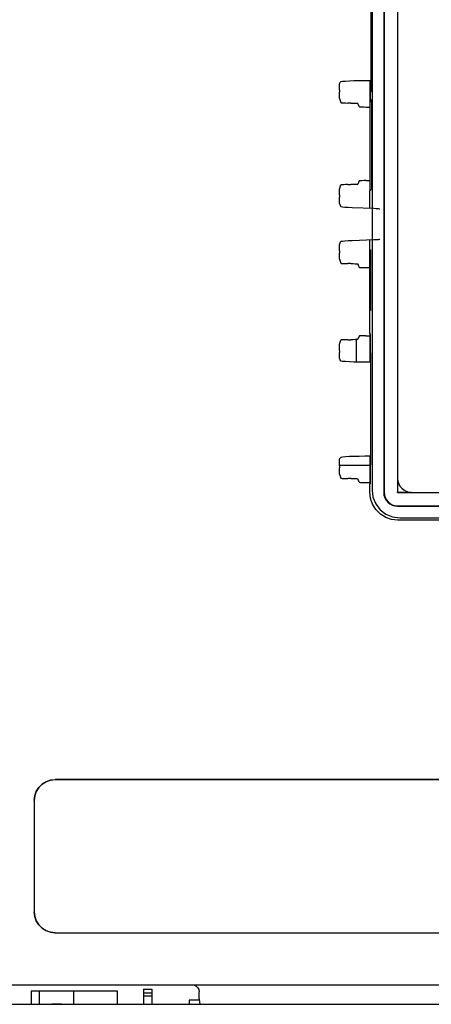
# Model space of a CAD drawing. Extents: x 28 to 410, y 34 to 287.
# Tile 16 of 32: x 108.29 to 111.99, y 161.22 to 170.07. Entities that reach past the tile are written whole.
import ezdxf

# ---------------------------------------------------------------- set-up
doc = ezdxf.new("R2010")
doc.units = 0
doc.header["$LTSCALE"] = 23.1
doc.layers.get('0').update_dxf_attribs({"linetype": 'CONTINUOUS'})
doc.layers.add('ALL_FEATURES', color=7, linetype='CONTINUOUS')

msp = doc.modelspace()

# ---------------------------------------------------------------- linework, layer by layer
at = {"color": 7, "linetype": 'CONTINUOUS'}
for p, q in [((111.4354, 166.0599), (111.1617, 166.0599)), ((109.9004, 161.2535), (109.8129, 161.2535)), ((109.8129, 161.2535), (109.8129, 161.216))]:
    msp.add_line(p, q, dxfattribs=at)
at = {"layer": 'ALL_FEATURES', "color": 7, "linetype": 'CONTINUOUS'}
for p, q in [((111.5604, 176.5679), (111.5604, 165.8179)), ((111.5636, 176.5679), (111.5636, 165.8179)), ((111.6843, 176.569), (111.6843, 165.8168)), ((111.4554, 176.5479), (111.4554, 165.8379)), ((111.4456, 170.467), (111.4456, 169.4188)), ((111.1626, 169.4876), (111.1681, 169.5041)), ((111.4456, 169.5172), (111.3904, 169.5168)), ((111.4354, 169.5171), (111.4354, 169.3429)), ((111.4382, 169.5171), (111.4382, 169.3458)), ((111.1617, 169.4314), (111.1617, 169.4132)), ((111.4456, 169.4188), (111.4391, 169.4122)), ((111.4391, 169.4122), (111.4391, 169.3549)), ((111.1626, 169.357), (111.1748, 169.3204)), ((111.2664, 169.3172), (111.2373, 169.3172)), ((111.3388, 169.2844), (111.3289, 169.314)), ((111.4354, 169.3429), (111.4382, 169.3458)), ((111.4354, 169.3429), (111.4519, 169.3263)), ((111.4354, 169.3429), (111.4354, 169.3429)), ((111.4354, 169.3428), (111.4402, 169.338)), ((111.4376, 168.5294), (111.4376, 169.3406)), ((111.4382, 169.3458), (111.4519, 169.3323)), ((111.4391, 169.3549), (111.4519, 169.342)), ((111.4402, 169.338), (111.4519, 169.3263)), ((111.4519, 169.342), (111.4519, 168.5438)), ((111.4013, 169.2812), (111.4376, 169.2812)), ((111.3388, 168.6164), (111.3289, 168.5868)), ((111.4013, 168.6196), (111.4376, 168.6196)), ((111.1626, 168.5438), (111.1748, 168.5804)), ((111.2373, 168.5836), (111.2664, 168.5836)), ((111.4519, 168.5438), (111.4358, 168.5276)), ((111.4358, 168.3721), (111.4358, 168.5276)), ((111.1617, 168.4877), (111.1617, 168.4694)), ((111.1626, 168.4132), (111.1708, 168.3886)), ((111.2755, 168.3781), (111.4719, 168.3708)), ((111.1626, 168.0438), (111.1708, 168.0685)), ((111.4719, 168.0863), (111.2755, 168.0789)), ((111.4358, 167.2453), (111.4358, 168.0849)), ((111.1617, 167.9877), (111.1617, 167.9694)), ((111.4375, 167.9974), (111.4432, 167.9969)), ((111.4375, 167.9974), (111.4375, 167.4509)), ((111.4432, 167.9969), (111.4432, 167.4514)), ((111.1626, 167.9132), (111.1748, 167.8767)), ((111.2664, 167.8735), (111.2373, 167.8735)), ((111.3388, 167.8406), (111.3289, 167.8702)), ((111.4013, 167.8374), (111.4358, 167.8374)), ((111.4432, 167.4514), (111.4375, 167.4509)), ((111.1626, 167.1501), (111.1748, 167.1866)), ((111.2373, 167.1899), (111.2664, 167.1899)), ((111.3129, 167.191), (111.3129, 166.9914)), ((111.3388, 167.2227), (111.3289, 167.1931)), ((111.4013, 167.2259), (111.4376, 167.2259)), ((111.4358, 167.2453), (111.4391, 167.242)), ((111.4376, 167.1702), (111.4376, 167.242)), ((111.4391, 167.242), (111.4391, 167.074)), ((111.1617, 167.0939), (111.1617, 167.0757)), ((111.4354, 167.1679), (111.4391, 167.1716)), ((111.4382, 167.1651), (111.4354, 167.1679)), ((111.4354, 167.1679), (111.4354, 166.99)), ((111.4354, 167.1679), (111.4354, 167.1679)), ((111.4382, 167.1651), (111.4391, 167.1659)), ((111.4382, 167.1651), (111.4382, 166.9899)), ((111.1626, 167.0195), (111.1681, 167.003)), ((111.4391, 167.074), (111.4452, 167.0679)), ((111.4452, 166.0679), (111.4452, 167.0679)), ((111.3904, 166.9902), (111.4452, 166.9899)), ((111.1626, 166.1126), (111.1681, 166.1291)), ((111.4452, 166.1422), (111.3904, 166.1418)), ((111.4354, 166.1421), (111.4354, 165.9679)), ((111.4382, 166.1421), (111.4382, 165.9708)), ((111.1617, 166.0564), (111.1617, 166.0382)), ((111.4391, 166.0618), (111.4452, 166.0679)), ((111.4391, 166.0618), (111.4391, 165.8938)), ((111.1626, 165.982), (111.1748, 165.9454)), ((111.2664, 165.9422), (111.2373, 165.9422)), ((111.3388, 165.9094), (111.3289, 165.939)), ((111.4354, 165.9679), (111.4382, 165.9708)), ((111.4354, 165.9679), (111.4391, 165.9642)), ((111.4354, 165.9679), (111.4354, 165.9679)), ((111.4354, 165.9678), (111.4391, 165.9642)), ((111.4376, 165.8938), (111.4376, 165.9656)), ((111.4382, 165.9708), (111.4391, 165.9699)), ((111.6854, 165.9429), (111.6854, 165.8179)), ((111.4013, 165.9062), (111.4376, 165.9062)), ((111.4391, 165.8938), (111.4358, 165.8905)), ((111.4358, 165.8183), (111.4358, 165.8905)), ((111.6843, 165.8168), (111.6854, 165.8179)), ((111.6843, 165.8168), (118.6865, 165.8168)), ((111.6854, 165.8179), (111.8104, 165.8179)), ((111.6854, 165.6962), (118.6854, 165.6962)), ((111.6854, 165.6929), (118.6854, 165.6929)), ((111.7054, 165.588), (118.6653, 165.588)), ((113.3533, 165.5683), (111.6858, 165.5683)), ((112.7321, 163.2352), (108.6061, 163.2352)), ((112.7316, 163.2348), (108.6066, 163.2348)), ((108.4187, 163.0477), (108.4187, 162.0468)), ((108.4191, 163.0473), (108.4191, 162.0473)), ((108.6061, 161.8593), (112.7321, 161.8593)), ((108.6066, 161.8598), (112.7316, 161.8598)), ((98.6754, 161.391), (119.8754, 161.391)), ((109.4004, 161.3535), (109.4754, 161.3535)), ((109.4004, 161.3535), (109.4004, 161.216)), ((109.4754, 161.3535), (109.4754, 161.216)), ((108.4641, 161.3348), (108.3916, 161.3348)), ((108.3916, 161.3348), (108.3916, 161.216)), ((108.7766, 161.3342), (108.4641, 161.3342)), ((108.4641, 161.3342), (108.4641, 161.216)), ((109.1666, 161.3348), (108.7766, 161.3348)), ((108.7766, 161.216), (108.7766, 161.3342)), ((109.1666, 161.216), (109.1666, 161.3348)), ((109.4004, 161.3181), (109.4754, 161.3181)), ((109.4004, 161.291), (109.4754, 161.291)), ((109.9004, 161.266), (109.9004, 161.3285)), ((96.7504, 161.216), (122.3754, 161.216)), ((108.5766, 161.2192), (108.6641, 161.2192)), ((108.5766, 161.216), (108.5766, 161.2192)), ((108.6641, 161.2192), (108.6641, 161.216))]:
    msp.add_line(p, q, dxfattribs=at)
for points in [[(111.1617, 169.4314), (111.1617, 169.4482), (111.1619, 169.4635), (111.1621, 169.4758), (111.1623, 169.4841), (111.1626, 169.4876)], [(111.3904, 169.5168), (111.3402, 169.5163), (111.2932, 169.5152), (111.2516, 169.5136), (111.2169, 169.5116), (111.1908, 169.5093), (111.1743, 169.5067), (111.1681, 169.5041)], [(111.1626, 169.357), (111.1623, 169.3604), (111.1621, 169.3687), (111.1619, 169.3811), (111.1617, 169.3963), (111.1617, 169.4132)], [(111.1748, 169.3204), (111.1781, 169.3194), (111.1871, 169.3185), (111.2009, 169.3178), (111.2182, 169.3174), (111.2373, 169.3172)], [(111.2664, 169.3172), (111.2855, 169.317), (111.3028, 169.3166), (111.3166, 169.3159), (111.3256, 169.315), (111.3289, 169.314)], [(111.3388, 169.2844), (111.3421, 169.2834), (111.3511, 169.2825), (111.3649, 169.2818), (111.3822, 169.2813), (111.4013, 169.2812)], [(111.4013, 168.6196), (111.3822, 168.6195), (111.3649, 168.619), (111.3511, 168.6183), (111.3421, 168.6174), (111.3388, 168.6164)], [(111.1617, 168.4877), (111.1617, 168.5045), (111.1619, 168.5198), (111.1621, 168.5321), (111.1623, 168.5404), (111.1626, 168.5438)], [(111.2373, 168.5836), (111.2182, 168.5835), (111.2009, 168.583), (111.1871, 168.5823), (111.1781, 168.5814), (111.1748, 168.5804)], [(111.3289, 168.5868), (111.3256, 168.5858), (111.3166, 168.5849), (111.3028, 168.5842), (111.2855, 168.5838), (111.2664, 168.5836)], [(111.1626, 168.4132), (111.1623, 168.4167), (111.1621, 168.425), (111.1619, 168.4373), (111.1617, 168.4526), (111.1617, 168.4694)], [(111.1708, 168.3886), (111.176, 168.3861), (111.1897, 168.3838), (111.2114, 168.3816), (111.2403, 168.3797), (111.2755, 168.3781)], [(111.4719, 168.3708), (111.4935, 168.3698), (111.5099, 168.3685), (111.5204, 168.3671), (111.5243, 168.3656)], [(111.2755, 168.0789), (111.2403, 168.0773), (111.2114, 168.0754), (111.1897, 168.0733), (111.176, 168.0709), (111.1708, 168.0685)], [(111.5243, 168.0915), (111.5204, 168.09), (111.5099, 168.0886), (111.4935, 168.0873), (111.4719, 168.0863)], [(111.1617, 167.9877), (111.1617, 168.0045), (111.1619, 168.0198), (111.1621, 168.0321), (111.1623, 168.0404), (111.1626, 168.0438)], [(111.1626, 167.9132), (111.1623, 167.9167), (111.1621, 167.925), (111.1619, 167.9373), (111.1617, 167.9526), (111.1617, 167.9694)], [(111.1748, 167.8767), (111.1781, 167.8757), (111.1871, 167.8748), (111.2009, 167.8741), (111.2182, 167.8736), (111.2373, 167.8735)], [(111.2664, 167.8735), (111.2855, 167.8733), (111.3028, 167.8728), (111.3166, 167.8721), (111.3256, 167.8712), (111.3289, 167.8702)], [(111.3388, 167.8406), (111.3421, 167.8396), (111.3511, 167.8387), (111.3649, 167.838), (111.3822, 167.8376), (111.4013, 167.8374)], [(111.2373, 167.1899), (111.2182, 167.1897), (111.2009, 167.1893), (111.1871, 167.1885), (111.1781, 167.1876), (111.1748, 167.1866)], [(111.3289, 167.1931), (111.3256, 167.1921), (111.3166, 167.1912), (111.3028, 167.1905), (111.2855, 167.19), (111.2664, 167.1899)], [(111.4013, 167.2259), (111.3822, 167.2257), (111.3649, 167.2253), (111.3511, 167.2246), (111.3421, 167.2237), (111.3388, 167.2227)], [(111.1617, 167.0939), (111.1617, 167.1107), (111.1619, 167.126), (111.1621, 167.1383), (111.1623, 167.1466), (111.1626, 167.1501)], [(111.1626, 167.0195), (111.1623, 167.0229), (111.1621, 167.0312), (111.1619, 167.0436), (111.1617, 167.0588), (111.1617, 167.0757)], [(111.1681, 167.003), (111.1743, 167.0003), (111.1908, 166.9978), (111.2169, 166.9955), (111.2516, 166.9935), (111.2932, 166.9919), (111.3402, 166.9908), (111.3904, 166.9902)], [(111.3904, 166.1418), (111.3402, 166.1413), (111.2932, 166.1402), (111.2516, 166.1386), (111.2169, 166.1366), (111.1908, 166.1343), (111.1743, 166.1317), (111.1681, 166.1291)], [(111.1617, 166.0564), (111.1617, 166.0732), (111.1619, 166.0885), (111.1621, 166.1008), (111.1623, 166.1091), (111.1626, 166.1126)], [(111.1626, 165.982), (111.1623, 165.9854), (111.1621, 165.9937), (111.1619, 166.0061), (111.1617, 166.0213), (111.1617, 166.0382)], [(111.1748, 165.9454), (111.1781, 165.9444), (111.1871, 165.9435), (111.2009, 165.9428), (111.2182, 165.9424), (111.2373, 165.9422)], [(111.2664, 165.9422), (111.2855, 165.942), (111.3028, 165.9416), (111.3166, 165.9409), (111.3256, 165.94), (111.3289, 165.939)], [(111.3388, 165.9094), (111.3421, 165.9084), (111.3511, 165.9075), (111.3649, 165.9068), (111.3822, 165.9063), (111.4013, 165.9062)], [(111.6858, 165.5683), (111.6313, 165.5743), (111.5784, 165.5926), (111.5304, 165.6225), (111.4902, 165.6626), (111.4601, 165.7107), (111.4418, 165.7637), (111.4358, 165.8183)], [(111.4554, 165.8379), (111.464, 165.7732), (111.4889, 165.713), (111.5286, 165.6612), (111.5804, 165.6215), (111.6407, 165.5965), (111.7054, 165.588)], [(108.4187, 163.0477), (108.4234, 163.0895), (108.4372, 163.1291), (108.4596, 163.1646), (108.4893, 163.1943), (108.5248, 163.2167), (108.5644, 163.2305), (108.6061, 163.2352)], [(108.6066, 163.2348), (108.5649, 163.2301), (108.5252, 163.2162), (108.4897, 163.1939), (108.46, 163.1642), (108.4377, 163.1287), (108.4238, 163.089), (108.4191, 163.0473)], [(108.6061, 161.8593), (108.5644, 161.864), (108.5248, 161.8779), (108.4893, 161.9002), (108.4596, 161.9299), (108.4372, 161.9655), (108.4234, 162.0051), (108.4187, 162.0468)], [(108.4191, 162.0473), (108.4238, 162.0055), (108.4377, 161.9659), (108.46, 161.9304), (108.4897, 161.9007), (108.5252, 161.8783), (108.5649, 161.8645), (108.6066, 161.8598)], [(109.8379, 161.391), (109.8572, 161.388), (109.8746, 161.3791), (109.8884, 161.3653), (109.8973, 161.3479), (109.9004, 161.3285)], [(109.9004, 161.266), (109.9046, 161.2337), (109.9119, 161.216)]]:
    msp.add_lwpolyline(points, dxfattribs=at)
for centre, radius in [((111.8104, 165.9429), 0.125), ((111.6854, 165.8179), 0.125), ((111.6854, 165.8179), 0.1217)]:
    msp.add_arc(centre, radius, 180, 270, dxfattribs=at)

doc.saveas('drawing.dxf')
